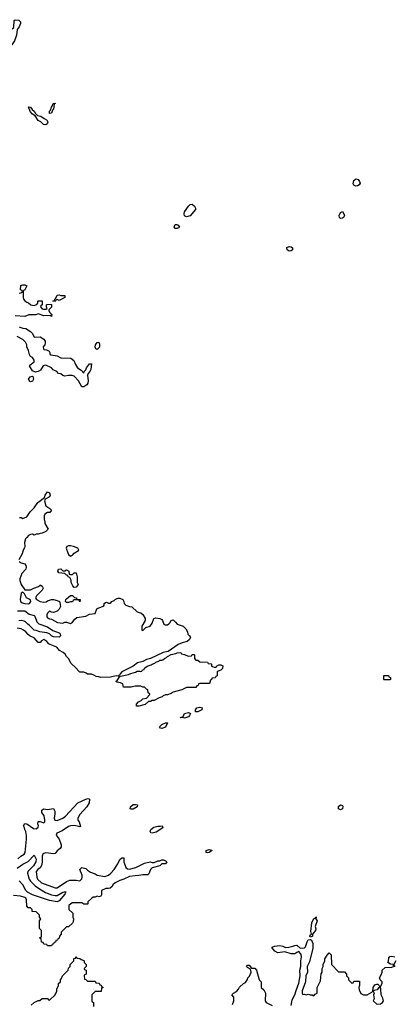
# Model space of a CAD drawing. Header units: inches. Extents: x 2710684 to 2828758, y 857022 to 965663.
# Tile 170 of 256: x 2760676 to 2764615, y 912872 to 923231. Entities that reach past the tile are written whole.
import ezdxf

# ---------------------------------------------------------------- set-up
doc = ezdxf.new("R2010")
doc.units = ezdxf.units.IN
doc.header["$MEASUREMENT"] = 0
doc.layers.add('C7961', color=7, linetype='Continuous')
doc.layers.add('C7962', color=7, linetype='Continuous')

msp = doc.modelspace()

# ---------------------------------------------------------------- linework, layer by layer
at = {"layer": 'C7961', "color": 4}
for points, elevation in [([(2760673, 920000), (2760677, 919997), (2760710, 919986), (2760742, 919982), (2760791, 919951), (2760811, 919930), (2760830, 919892), (2760890, 919896), (2760930, 919870), (2760944, 919850), (2760945, 919830), (2760941, 919810), (2760923, 919790), (2760925, 919770), (2760930, 919762), (2760958, 919758), (2760985, 919745), (2760992, 919730), (2760993, 919713), (2761004, 919704), (2761070, 919694), (2761110, 919672), (2761214, 919670), (2761244, 919644), (2761262, 919602), (2761285, 919570), (2761323, 919543), (2761350, 919514), (2761355, 919530), (2761372, 919548), (2761379, 919570), (2761410, 919610), (2761430, 919611), (2761423, 919550), (2761415, 919530), (2761397, 919510), (2761390, 919490), (2761396, 919430), (2761392, 919408), (2761382, 919390), (2761350, 919369), (2761328, 919370), (2761295, 919430), (2761250, 919479), (2761229, 919489), (2761191, 919489), (2761150, 919482), (2761130, 919488), (2761110, 919506), (2761086, 919510), (2761066, 919530), (2761029, 919549), (2761010, 919568), (2760950, 919598), (2760922, 919590), (2760896, 919544), (2760871, 919529), (2760842, 919522), (2760810, 919538), (2760778, 919590), (2760782, 919598), (2760828, 919630), (2760829, 919650), (2760810, 919678), (2760789, 919689), (2760778, 919710), (2760769, 919750), (2760752, 919790), (2760752, 919810), (2760738, 919838), (2760710, 919865), (2760650, 919898)], 12), ([(2760673, 917993), (2760690, 917992), (2760710, 917982), (2760750, 918002), (2760785, 918055), (2760830, 918096), (2760868, 918152), (2760937, 918203), (2760944, 918230), (2760970, 918262), (2760990, 918254), (2760995, 918230), (2760991, 918210), (2760950, 918190), (2760940, 918180), (2760937, 918170), (2760950, 918116), (2760992, 918090), (2761011, 918070), (2760993, 918047), (2760970, 918048), (2760942, 918030), (2760932, 918010), (2760933, 917973), (2760942, 917950), (2760942, 917930), (2760974, 917870), (2760950, 917846), (2760912, 917828), (2760893, 917827), (2760870, 917818), (2760850, 917818), (2760830, 917808), (2760810, 917818), (2760790, 917814), (2760770, 917804), (2760750, 917785), (2760739, 917770), (2760728, 917730), (2760732, 917690), (2760726, 917674), (2760711, 917650), (2760701, 917610), (2760668, 917550)], 12), ([(2760672, 917530), (2760690, 917518), (2760730, 917505), (2760741, 917490), (2760745, 917470), (2760742, 917450), (2760697, 917403), (2760678, 917350), (2760678, 917330), (2760691, 917290), (2760730, 917234), (2760790, 917231), (2760826, 917250), (2760874, 917266), (2760890, 917282), (2760900, 917280), (2760914, 917270), (2760922, 917250), (2760912, 917230), (2760852, 917170), (2760842, 917150), (2760852, 917130), (2760892, 917110), (2760930, 917103), (2760953, 917107), (2760970, 917118), (2761010, 917132), (2761030, 917132), (2761070, 917122), (2761094, 917110), (2761100, 917100), (2761104, 917056), (2761091, 917029), (2761071, 917009), (2761030, 916995), (2761010, 916998), (2760990, 917008), (2760970, 916988), (2760961, 916970), (2760961, 916950), (2760970, 916938), (2760990, 916927), (2761010, 916925), (2761074, 916890), (2761130, 916883), (2761150, 916891), (2761170, 916891), (2761210, 916878), (2761230, 916891), (2761255, 916925), (2761277, 916943), (2761370, 916957), (2761410, 916976), (2761470, 916985), (2761489, 917031), (2761510, 917045), (2761558, 917062), (2761566, 917070), (2761566, 917090), (2761580, 917100), (2761590, 917102), (2761610, 917094), (2761630, 917094), (2761646, 917110), (2761670, 917122), (2761685, 917135), (2761710, 917145), (2761730, 917145), (2761762, 917130), (2761772, 917110), (2761774, 917090), (2761794, 917070), (2761830, 917058), (2761855, 917055), (2761910, 917002), (2761933, 916993), (2761950, 916992), (2761970, 916974), (2761994, 916930), (2761994, 916910), (2761962, 916850), (2761962, 916810), (2761970, 916805), (2762004, 916836), (2762048, 916852), (2762070, 916882), (2762088, 916930), (2762103, 916937), (2762150, 916931), (2762170, 916921), (2762179, 916910), (2762191, 916871), (2762205, 916865), (2762230, 916866), (2762246, 916874), (2762256, 916884), (2762269, 916911), (2762290, 916916), (2762314, 916894), (2762331, 916871), (2762394, 916850), (2762424, 916824), (2762442, 916790), (2762446, 916766), (2762462, 916750), (2762471, 916730), (2762461, 916710), (2762438, 916690), (2762384, 916676), (2762343, 916657), (2762237, 916583), (2762186, 916574), (2762051, 916509), (2762010, 916501), (2761970, 916479), (2761915, 916465), (2761871, 916429), (2761751, 916370), (2761731, 916350), (2761726, 916334), (2761714, 916330), (2761714, 916326), (2761690, 916329), (2761630, 916315), (2761530, 916309), (2761510, 916318), (2761480, 916320), (2761456, 916336), (2761430, 916346), (2761390, 916346), (2761376, 916356), (2761350, 916366), (2761308, 916368), (2761260, 916420), (2761216, 916456), (2761188, 916510), (2761168, 916530), (2761155, 916555), (2761134, 916574), (2761096, 916596), (2761068, 916628), (2760996, 916656), (2760983, 916663), (2760962, 916690), (2760930, 916709), (2760905, 916695), (2760890, 916678), (2760870, 916678), (2760830, 916728), (2760786, 916746), (2760764, 916764), (2760742, 916790), (2760715, 916810), (2760690, 916822), (2760650, 916828)], 12), ([(2760652, 917012), (2760730, 917013), (2760775, 916975), (2760830, 916962), (2760836, 916956), (2760856, 916896), (2760876, 916876), (2760970, 916845), (2761024, 916804), (2761090, 916781), (2761101, 916770), (2761105, 916750), (2761090, 916735), (2761030, 916739), (2761010, 916749), (2760990, 916770), (2760961, 916781), (2760888, 916790), (2760850, 916806), (2760830, 916810), (2760779, 916859), (2760761, 916870), (2760737, 916897), (2760724, 916904), (2760690, 916910), (2760668, 916908)], 8), ([(2760657, 914403), (2760689, 914431), (2760722, 914450), (2760733, 914470), (2760749, 914610), (2760749, 914649), (2760742, 914690), (2760729, 914710), (2760728, 914730), (2760718, 914750), (2760730, 914774), (2760750, 914772), (2760823, 914723), (2760850, 914718), (2760870, 914734), (2760874, 914750), (2760868, 914772), (2760870, 914794), (2760890, 914796), (2760930, 914781), (2760939, 914790), (2760942, 914810), (2760934, 914854), (2760909, 914891), (2760910, 914914), (2760926, 914930), (2760970, 914921), (2761031, 914931), (2761045, 914905), (2761045, 914875), (2761038, 914830), (2761045, 914810), (2761070, 914807), (2761129, 914830), (2761157, 914850), (2761289, 914991), (2761370, 915031), (2761398, 915038), (2761412, 915030), (2761406, 914990), (2761381, 914950), (2761310, 914869), (2761287, 914830), (2761288, 914808), (2761301, 914790), (2761316, 914744), (2761310, 914738), (2761252, 914752), (2761210, 914749), (2761190, 914743), (2761122, 914698), (2761068, 914672), (2761061, 914650), (2761091, 914610), (2761111, 914549), (2761112, 914530), (2761102, 914510), (2761072, 914488), (2761050, 914458), (2761030, 914455), (2760950, 914464), (2760930, 914459), (2760918, 914450), (2760911, 914430), (2760914, 914366), (2760906, 914334), (2760891, 914309), (2760867, 914290), (2760851, 914270), (2760858, 914210), (2760865, 914190), (2760905, 914150), (2761050, 914098), (2761070, 914098), (2761170, 914163), (2761203, 914177), (2761270, 914179), (2761310, 914171), (2761329, 914191), (2761333, 914210), (2761333, 914230), (2761309, 914291), (2761328, 914312), (2761370, 914302), (2761390, 914282), (2761422, 914262), (2761470, 914245), (2761490, 914232), (2761570, 914218), (2761610, 914231), (2761634, 914250), (2761669, 914290), (2761708, 914350), (2761730, 914394), (2761750, 914414), (2761772, 914412), (2761771, 914370), (2761792, 914310), (2761810, 914298), (2761830, 914292), (2761898, 914310), (2761990, 914356), (2762049, 914371), (2762070, 914365), (2762090, 914365), (2762130, 914382), (2762150, 914382), (2762170, 914392), (2762190, 914392), (2762218, 914378), (2762222, 914370), (2762210, 914349), (2762170, 914349), (2762150, 914330), (2762070, 914309), (2762050, 914289), (2762034, 914246), (2762025, 914235), (2761970, 914235), (2761930, 914226), (2761890, 914225), (2761830, 914215), (2761772, 914188), (2761730, 914176), (2761681, 914150), (2761656, 914130), (2761647, 914113), (2761626, 914094), (2761611, 914089), (2761582, 914090), (2761538, 914070), (2761535, 914025), (2761530, 914008), (2761510, 914002), (2761490, 914008), (2761470, 913998), (2761450, 913998), (2761434, 913990), (2761394, 913950), (2761394, 913930), (2761390, 913926), (2761350, 913926), (2761330, 913938), (2761230, 913938), (2761214, 913930), (2761194, 913910), (2761194, 913870), (2761234, 913830), (2761234, 913790), (2761242, 913770), (2761240, 913740), (2761233, 913727), (2761190, 913686), (2761170, 913686), (2761114, 913630), (2761114, 913610), (2761094, 913590), (2761093, 913567), (2761078, 913562), (2761073, 913547), (2761058, 913542), (2761053, 913527), (2761038, 913522), (2761033, 913507), (2761018, 913502), (2761010, 913486), (2760970, 913486), (2760962, 913502), (2760930, 913506), (2760922, 913522), (2760907, 913527), (2760902, 913562), (2760886, 913570), (2760902, 913578), (2760906, 913590), (2760906, 913650), (2760886, 913670), (2760886, 913750), (2760898, 913770), (2760886, 913790), (2760886, 913810), (2760850, 913846), (2760807, 913847), (2760806, 913870), (2760790, 913886), (2760767, 913887), (2760750, 913906), (2760749, 913970), (2760742, 913990), (2760730, 913996), (2760686, 914010), (2760610, 914017)], 12), ([(2760650, 914304), (2760710, 914345), (2760765, 914375), (2760830, 914442), (2760850, 914398), (2760847, 914370), (2760822, 914330), (2760762, 914270), (2760757, 914250), (2760776, 914190), (2760789, 914169), (2760840, 914120), (2760886, 914086), (2760947, 914047), (2761010, 914023), (2761050, 914016), (2761070, 914018), (2761131, 914051), (2761157, 914057), (2761162, 914050), (2761154, 914046), (2761150, 914030), (2761090, 913959), (2761070, 913951), (2760990, 913964), (2760810, 914025), (2760760, 914050), (2760741, 914070), (2760708, 914130), (2760670, 914170)], 8), ([(2763530, 912858), (2763542, 912918), (2763569, 912970), (2763582, 913018), (2763610, 913094), (2763624, 913170), (2763623, 913230), (2763634, 913270), (2763632, 913330), (2763639, 913370), (2763636, 913396), (2763630, 913408), (2763610, 913426), (2763590, 913418), (2763570, 913402), (2763530, 913404), (2763465, 913425), (2763390, 913414), (2763359, 913430), (2763328, 913470), (2763330, 913474), (2763355, 913485), (2763410, 913491), (2763443, 913483), (2763470, 913471), (2763508, 913472), (2763550, 913482), (2763568, 913492), (2763590, 913494), (2763624, 913464), (2763670, 913465), (2763683, 913477), (2763698, 913530), (2763709, 913551), (2763730, 913554), (2763745, 913545), (2763757, 913510), (2763757, 913463), (2763722, 913318), (2763700, 913270), (2763701, 913210), (2763684, 913170), (2763683, 913110), (2763648, 913012), (2763648, 912992), (2763650, 912974), (2763670, 912978), (2763690, 912971), (2763710, 912978), (2763730, 912971), (2763751, 912971), (2763770, 912962), (2763783, 912977), (2763806, 912990), (2763806, 913050), (2763840, 913120), (2763842, 913158), (2763848, 913192), (2763858, 913210), (2763858, 913250), (2763866, 913270), (2763866, 913290), (2763886, 913330), (2763886, 913350), (2763908, 913390), (2763930, 913414), (2763952, 913392), (2763954, 913290), (2764030, 913214), (2764093, 913213), (2764114, 913190), (2764114, 913170), (2764134, 913150), (2764134, 913130), (2764170, 913094), (2764182, 913098), (2764190, 913114), (2764250, 913114), (2764251, 913070), (2764242, 913050), (2764245, 913025), (2764265, 912985), (2764290, 912972), (2764330, 912972), (2764380, 913000), (2764389, 913011), (2764394, 913050), (2764410, 913076), (2764430, 913085), (2764442, 913082), (2764453, 913073), (2764458, 913058), (2764470, 913054), (2764487, 913093), (2764488, 913110), (2764466, 913130), (2764458, 913150), (2764482, 913190), (2764489, 913210), (2764489, 913231), (2764520, 913260), (2764590, 913262), (2764606, 913270), (2764606, 913290), (2764575, 913295), (2764546, 913310), (2764555, 913325), (2764558, 913362), (2764570, 913374), (2764590, 913378), (2764622, 913370)], 12), ([(2760798, 912862), (2760829, 912891), (2760870, 912912), (2760887, 912913), (2760913, 912933), (2760970, 912934), (2760978, 912918), (2760990, 912914), (2761048, 912970), (2761068, 913010), (2761068, 913032), (2761086, 913070), (2761086, 913090), (2761106, 913110), (2761106, 913130), (2761116, 913144), (2761126, 913170), (2761186, 913230), (2761188, 913252), (2761206, 913270), (2761206, 913290), (2761246, 913330), (2761247, 913353), (2761262, 913358), (2761270, 913374), (2761278, 913358), (2761310, 913354), (2761324, 913344), (2761350, 913334), (2761354, 913330), (2761354, 913310), (2761374, 913290), (2761374, 913270), (2761354, 913250), (2761358, 913238), (2761374, 913230), (2761374, 913190), (2761358, 913182), (2761354, 913170), (2761358, 913138), (2761373, 913133), (2761390, 913114), (2761470, 913114), (2761478, 913098), (2761513, 913093), (2761518, 913078), (2761533, 913073), (2761538, 913058), (2761554, 913050), (2761538, 913042), (2761533, 913007), (2761470, 913006), (2761434, 912970), (2761434, 912910), (2761438, 912898), (2761454, 912890), (2761454, 912850)], 12), ([(2764631, 913330), (2764612, 913290), (2764614, 913274), (2764626, 913274)], 12), ([(2762915, 912870), (2762928, 912910), (2762927, 912947), (2762908, 912970), (2762910, 912974), (2762926, 912990), (2762955, 913005), (2762978, 913030), (2762989, 913051), (2763029, 913091), (2763050, 913102), (2763070, 913134), (2763074, 913150), (2763090, 913166), (2763104, 913190), (2763109, 913210), (2763102, 913242), (2763070, 913258), (2763062, 913270), (2763070, 913282), (2763090, 913282), (2763113, 913253), (2763150, 913252), (2763165, 913230), (2763196, 913130), (2763214, 913110), (2763214, 913050), (2763244, 913024), (2763262, 912990), (2763258, 912910), (2763267, 912890), (2763330, 912858)], 12)]:
    msp.add_lwpolyline(points, dxfattribs=dict(at, elevation=elevation))
for points, elevation in [([(2761490, 919762), (2761478, 919770), (2761470, 919786), (2761474, 919810), (2761490, 919836), (2761510, 919838), (2761517, 919817), (2761514, 919786)], 12), ([(2760790, 919422), (2760784, 919424), (2760769, 919450), (2760785, 919475), (2760810, 919482), (2760816, 919476), (2760821, 919450), (2760810, 919429)], 12), ([(2761210, 917697), (2761190, 917697), (2761171, 917690), (2761166, 917670), (2761182, 917622), (2761190, 917606), (2761210, 917588), (2761230, 917596), (2761250, 917620), (2761295, 917645), (2761297, 917650), (2761289, 917670), (2761242, 917690)], 16), ([(2761130, 917434), (2761150, 917434), (2761170, 917442), (2761194, 917430), (2761198, 917398), (2761210, 917394), (2761230, 917394), (2761248, 917412), (2761270, 917412), (2761282, 917370), (2761282, 917310), (2761291, 917290), (2761270, 917262), (2761250, 917258), (2761235, 917275), (2761218, 917310), (2761216, 917336), (2761202, 917362), (2761186, 917370), (2761182, 917382), (2761170, 917386), (2761150, 917406), (2761088, 917410), (2761078, 917430), (2761086, 917450), (2761110, 917452)], 12), ([(2760710, 917208), (2760690, 917198), (2760681, 917130), (2760683, 917110), (2760690, 917098), (2760730, 917088), (2760770, 917087), (2760778, 917090), (2760795, 917110), (2760790, 917126), (2760749, 917149), (2760728, 917190)], 12), ([(2761310, 917108), (2761302, 917122), (2761290, 917126), (2761250, 917126), (2761238, 917122), (2761230, 917106), (2761210, 917106), (2761190, 917098), (2761170, 917098), (2761158, 917110), (2761162, 917130), (2761170, 917138), (2761210, 917172), (2761230, 917172), (2761252, 917152), (2761272, 917150), (2761274, 917134), (2761311, 917131)], 12), ([(2762450, 916534), (2762482, 916538), (2762490, 916554), (2762510, 916554), (2762514, 916550), (2762514, 916510), (2762530, 916494), (2762550, 916494), (2762570, 916474), (2762652, 916472), (2762658, 916458), (2762690, 916454), (2762694, 916450), (2762694, 916430), (2762730, 916414), (2762742, 916418), (2762746, 916430), (2762770, 916442), (2762790, 916442), (2762812, 916432), (2762810, 916406), (2762790, 916386), (2762762, 916378), (2762754, 916370), (2762753, 916327), (2762738, 916322), (2762730, 916306), (2762698, 916302), (2762693, 916287), (2762678, 916282), (2762674, 916250), (2762670, 916246), (2762570, 916246), (2762558, 916242), (2762553, 916227), (2762538, 916222), (2762530, 916206), (2762430, 916206), (2762380, 916180), (2762290, 916155), (2762270, 916142), (2762231, 916129), (2762210, 916129), (2762184, 916116), (2762174, 916106), (2762143, 916097), (2762091, 916069), (2762070, 916068), (2762050, 916058), (2762030, 916058), (2761994, 916026), (2761930, 916009), (2761906, 916010), (2761906, 916030), (2761926, 916054), (2761953, 916067), (2761970, 916085), (2762010, 916094), (2762046, 916130), (2762042, 916142), (2762026, 916150), (2762022, 916182), (2762010, 916186), (2761987, 916207), (2761970, 916208), (2761950, 916218), (2761890, 916218), (2761850, 916209), (2761768, 916208), (2761762, 916242), (2761735, 916255), (2761700, 916260), (2761688, 916268), (2761702, 916278), (2761722, 916310), (2761722, 916318), (2761735, 916325), (2761819, 916341), (2761846, 916354), (2761895, 916365), (2761910, 916376), (2761938, 916378), (2761950, 916374), (2761962, 916378), (2761966, 916390), (2761986, 916394), (2761988, 916410), (2762018, 916430), (2762058, 916442), (2762069, 916451), (2762099, 916461), (2762109, 916471), (2762139, 916481), (2762149, 916491), (2762170, 916491), (2762183, 916497), (2762198, 916510), (2762220, 916520), (2762230, 916531), (2762269, 916551), (2762317, 916563), (2762331, 916571), (2762372, 916572), (2762378, 916558), (2762410, 916554), (2762424, 916544)], 12), ([(2764510, 916286), (2764506, 916290), (2764507, 916333), (2764553, 916333), (2764558, 916318), (2764574, 916310), (2764574, 916290), (2764570, 916286)], 12), ([(2762550, 915949), (2762526, 915950), (2762526, 915970), (2762538, 915990), (2762570, 915998), (2762594, 915990), (2762591, 915969)], 12), ([(2762410, 915882), (2762390, 915888), (2762366, 915886), (2762370, 915892), (2762390, 915894), (2762410, 915932), (2762450, 915942), (2762473, 915933), (2762462, 915910), (2762450, 915898), (2762430, 915889)], 12), ([(2762170, 915775), (2762158, 915778), (2762148, 915790), (2762170, 915816), (2762210, 915832), (2762232, 915832), (2762210, 915789)], 12), ([(2761850, 914924), (2761838, 914930), (2761842, 914950), (2761870, 914974), (2761895, 914975), (2761914, 914970), (2761911, 914950), (2761870, 914925)], 12), ([(2764050, 914919), (2764030, 914929), (2764030, 914952), (2764049, 914971), (2764070, 914965), (2764075, 914955), (2764070, 914929)], 12), ([(2762070, 914674), (2762056, 914676), (2762049, 914690), (2762055, 914710), (2762086, 914734), (2762130, 914747), (2762155, 914745), (2762174, 914750), (2762182, 914730), (2762110, 914683)], 12), ([(2762650, 914464), (2762638, 914470), (2762638, 914490), (2762670, 914501), (2762695, 914495), (2762698, 914490), (2762694, 914486), (2762670, 914469)], 12), ([(2763730, 913578), (2763726, 913590), (2763730, 913602), (2763738, 913602), (2763746, 913610), (2763738, 913638), (2763749, 913730), (2763770, 913774), (2763782, 913778), (2763790, 913792), (2763794, 913790), (2763792, 913770), (2763805, 913750), (2763782, 913690), (2763790, 913666), (2763786, 913650), (2763754, 913610), (2763754, 913590), (2763750, 913586)], 12), ([(2764470, 913046), (2764450, 913046), (2764436, 913024), (2764404, 913016), (2764394, 913010), (2764402, 912990), (2764398, 912970), (2764402, 912930), (2764394, 912910), (2764430, 912872), (2764470, 912878), (2764490, 912892), (2764502, 912910), (2764496, 912936), (2764478, 912970), (2764475, 913035)], 12)]:
    msp.add_lwpolyline(points, close=True, dxfattribs=dict(at, elevation=elevation))
at = {"layer": 'C7962', "color": 4, "elevation": 12}
for points in [[(2760570, 922949), (2760550, 922959), (2760539, 922970), (2760534, 922990), (2760540, 923020), (2760564, 923070), (2760574, 923110), (2760589, 923131), (2760615, 923150), (2760618, 923222), (2760630, 923231), (2760667, 923227), (2760683, 923210), (2760684, 923190), (2760670, 923155), (2760651, 923129), (2760641, 923070), (2760622, 923010), (2760594, 922966)], [(2760950, 922126), (2760928, 922128), (2760898, 922158), (2760869, 922170), (2760839, 922219), (2760810, 922237), (2760787, 922267), (2760770, 922314), (2760790, 922311), (2760807, 922287), (2760830, 922270), (2760843, 922243), (2760862, 922222), (2760898, 922218), (2760932, 922190), (2760959, 922179), (2760966, 922170), (2760971, 922149), (2760966, 922134)], [(2760990, 922246), (2760989, 922270), (2761000, 922280), (2761010, 922312), (2761019, 922321), (2761029, 922350), (2761050, 922354), (2761050, 922350), (2761038, 922342), (2761031, 922290), (2761021, 922279), (2761010, 922249)], [(2764210, 921481), (2764190, 921489), (2764184, 921504), (2764190, 921538), (2764210, 921557), (2764235, 921550), (2764251, 921530), (2764258, 921510), (2764246, 921494), (2764230, 921485)], [(2762430, 921158), (2762408, 921168), (2762406, 921190), (2762410, 921210), (2762450, 921270), (2762470, 921286), (2762490, 921289), (2762515, 921270), (2762526, 921250), (2762525, 921235), (2762470, 921169)], [(2764050, 921139), (2764039, 921150), (2764034, 921170), (2764050, 921201), (2764070, 921212), (2764085, 921190), (2764091, 921170), (2764082, 921150), (2764070, 921142)], [(2762310, 921034), (2762302, 921050), (2762306, 921070), (2762310, 921075), (2762330, 921075), (2762341, 921070), (2762355, 921050), (2762350, 921042), (2762330, 921034)], [(2763510, 920797), (2763490, 920809), (2763487, 920833), (2763510, 920846), (2763530, 920841), (2763545, 920830), (2763545, 920810), (2763530, 920801)], [(2761090, 920278), (2761070, 920286), (2761058, 920282), (2761050, 920268), (2761026, 920270), (2761042, 920278), (2761046, 920290), (2761058, 920302), (2761070, 920332), (2761090, 920338), (2761110, 920331), (2761152, 920330), (2761150, 920309)]]:
    msp.add_lwpolyline(points, close=True, dxfattribs=at)
msp.add_lwpolyline([(2760670, 920354), (2760698, 920362), (2760706, 920370), (2760702, 920382), (2760686, 920390), (2760687, 920433), (2760710, 920442), (2760730, 920442), (2760750, 920432), (2760732, 920388), (2760718, 920382), (2760713, 920367), (2760712, 920310), (2760718, 920290), (2760730, 920272), (2760750, 920258), (2760770, 920252), (2760794, 920230), (2760830, 920225), (2760846, 920230), (2760866, 920250), (2760866, 920270), (2760870, 920274), (2760910, 920274), (2760914, 920270), (2760914, 920230), (2760898, 920222), (2760894, 920210), (2760914, 920190), (2760926, 920186), (2760955, 920185), (2760966, 920190), (2760958, 920210), (2760958, 920230), (2760964, 920236), (2760998, 920238), (2761010, 920234), (2761010, 920206), (2760982, 920178), (2760982, 920170), (2760990, 920154), (2761014, 920130), (2761012, 920110), (2761009, 920109), (2760998, 920118), (2760930, 920117), (2760870, 920135), (2760847, 920127), (2760773, 920127), (2760730, 920109), (2760630, 920115)], dxfattribs=at)

doc.saveas('drawing.dxf')
